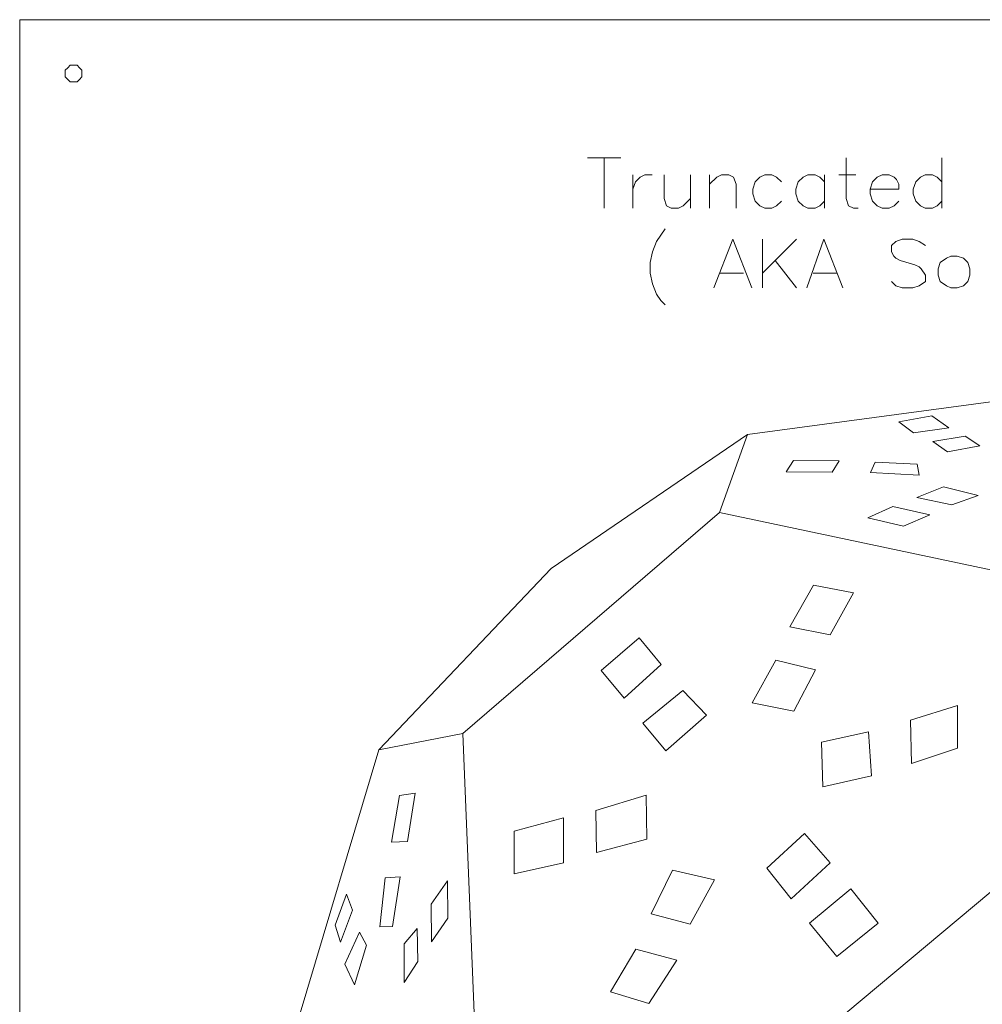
# Model space of a CAD drawing. Header units: millimetres. Extents: x -153 to 179, y -214 to 212.
# Tile 28 of 33: x -152 to -88, y 147 to 212. Entities that reach past the tile are written whole.
import ezdxf

# ---------------------------------------------------------------- set-up
doc = ezdxf.new("R2010")
doc.units = ezdxf.units.MM
doc.header["$MEASUREMENT"] = 0
doc.layers.add('Layer 1', color=7, linetype='Continuous')

msp = doc.modelspace()

# ---------------------------------------------------------------- linework, layer by layer
at = {"layer": 'Layer 1', "color": 1, "lineweight": 9}
for points, knots in [([(-151.5516, 212.2523), (-151.5516, 212.2523), (-26.5516, 212.2523), (-26.5516, 212.2523), (-26.5516, 212.2523), (-26.5516, 212.2523), (-26.5516, 87.2523), (-26.5516, 87.2523), (-26.5516, 87.2523), (-26.5516, 87.2523), (-151.5516, 87.2523), (-151.5516, 87.2523), (-151.5516, 87.2523), (-151.5516, 87.2523), (-151.5516, 212.2523), (-151.5516, 212.2523)], [0, 0, 0, 0, 0.2, 0.2, 0.2, 0.2, 0.4, 0.4, 0.4, 0.4, 0.6, 0.6, 0.6, 0.6, 1, 1, 1, 1]), ([(-148.5302, 208.453), (-148.5302, 208.453), (-148.5302, 208.6808), (-148.5302, 208.6808), (-148.5302, 208.6808), (-148.5302, 208.6808), (-148.5302, 208.9086), (-148.5302, 208.9086), (-148.5302, 208.9086), (-148.5302, 208.9086), (-148.3691, 209.0697), (-148.3691, 209.0697), (-148.3691, 209.0697), (-148.3691, 209.0697), (-148.208, 209.2308), (-148.208, 209.2308), (-148.208, 209.2308), (-148.208, 209.2308), (-147.9802, 209.2308), (-147.9802, 209.2308), (-147.9802, 209.2308), (-147.9802, 209.2308), (-147.7523, 209.2308), (-147.7523, 209.2308), (-147.7523, 209.2308), (-147.7523, 209.2308), (-147.5912, 209.0697), (-147.5912, 209.0697), (-147.5912, 209.0697), (-147.5912, 209.0697), (-147.4302, 208.9086), (-147.4302, 208.9086), (-147.4302, 208.9086), (-147.4302, 208.9086), (-147.4302, 208.6808), (-147.4302, 208.6808), (-147.4302, 208.6808), (-147.4302, 208.6808), (-147.4302, 208.453), (-147.4302, 208.453), (-147.4302, 208.453), (-147.4302, 208.453), (-147.5912, 208.2919), (-147.5912, 208.2919), (-147.5912, 208.2919), (-147.5912, 208.2919), (-147.7523, 208.1308), (-147.7523, 208.1308), (-147.7523, 208.1308), (-147.7523, 208.1308), (-147.9802, 208.1308), (-147.9802, 208.1308), (-147.9802, 208.1308), (-147.9802, 208.1308), (-148.208, 208.1308), (-148.208, 208.1308), (-148.208, 208.1308), (-148.208, 208.1308), (-148.3691, 208.2919), (-148.3691, 208.2919), (-148.3691, 208.2919), (-148.3691, 208.2919), (-148.5302, 208.453), (-148.5302, 208.453)], [0, 0, 0, 0, 0.0588235, 0.0588235, 0.0588235, 0.0588235, 0.1176471, 0.1176471, 0.1176471, 0.1176471, 0.1764706, 0.1764706, 0.1764706, 0.1764706, 0.2352941, 0.2352941, 0.2352941, 0.2352941, 0.2941176, 0.2941176, 0.2941176, 0.2941176, 0.3529412, 0.3529412, 0.3529412, 0.3529412, 0.4117647, 0.4117647, 0.4117647, 0.4117647, 0.4705882, 0.4705882, 0.4705882, 0.4705882, 0.5294118, 0.5294118, 0.5294118, 0.5294118, 0.5882353, 0.5882353, 0.5882353, 0.5882353, 0.6470588, 0.6470588, 0.6470588, 0.6470588, 0.7058824, 0.7058824, 0.7058824, 0.7058824, 0.7647059, 0.7647059, 0.7647059, 0.7647059, 0.8235294, 0.8235294, 0.8235294, 0.8235294, 0.8823529, 0.8823529, 0.8823529, 0.8823529, 1, 1, 1, 1])]:
    msp.add_open_spline(points, degree=3, knots=knots, dxfattribs=at)
at = {"layer": 'Layer 1', "color": 5, "lineweight": 9}
for points in [[(-113.925, 203.0825), (-113.925, 203.0825), (-111.6973, 203.0825), (-111.6973, 203.0825)], [(-112.8171, 203.0825), (-112.8171, 203.0825), (-112.8171, 199.7469), (-112.8171, 199.7469)], [(-90.4204, 203.0825), (-90.4204, 203.0825), (-90.4204, 199.7469), (-90.4204, 199.7469)], [(-110.911, 201.9746), (-110.911, 201.9746), (-110.911, 199.7469), (-110.911, 199.7469)], [(-107.0988, 201.9746), (-107.0988, 201.9746), (-107.0988, 199.7469), (-107.0988, 199.7469)], [(-105.8241, 201.9746), (-105.8241, 201.9746), (-105.8241, 199.7469), (-105.8241, 199.7469)], [(-98.1997, 201.9746), (-98.1997, 201.9746), (-98.1997, 199.7469), (-98.1997, 199.7469)], [(-97.2467, 201.9746), (-97.2467, 201.9746), (-96.1387, 201.9746), (-96.1387, 201.9746)], [(-104.2834, 197.6928), (-104.2834, 197.6928), (-105.5464, 194.4653), (-105.5464, 194.4653)], [(-104.2834, 197.6928), (-104.2834, 197.6928), (-103.0205, 194.4653), (-103.0205, 194.4653)], [(-102.3189, 197.6928), (-102.3189, 197.6928), (-102.3189, 194.4653), (-102.3189, 194.4653)], [(-100.0736, 197.6928), (-100.0736, 197.6928), (-102.3189, 195.4476), (-102.3189, 195.4476)], [(-98.2494, 197.6928), (-98.2494, 197.6928), (-99.372, 194.4653), (-99.372, 194.4653)], [(-98.2494, 197.6928), (-98.2494, 197.6928), (-96.9865, 194.4653), (-96.9865, 194.4653)], [(-101.4769, 196.2895), (-101.4769, 196.2895), (-100.0736, 194.4653), (-100.0736, 194.4653)], [(-105.1254, 195.4476), (-105.1254, 195.4476), (-103.5818, 195.4476), (-103.5818, 195.4476)], [(-98.951, 195.4476), (-98.951, 195.4476), (-97.4074, 195.4476), (-97.4074, 195.4476)]]:
    msp.add_open_spline(points, degree=3, dxfattribs=at)
for points, knots in [([(-96.7702, 203.0825), (-96.7702, 203.0825), (-96.7702, 200.3902), (-96.7702, 200.3902), (-96.7702, 200.3902), (-96.7702, 200.3902), (-96.6153, 199.9137), (-96.6153, 199.9137), (-96.6153, 199.9137), (-96.6153, 199.9137), (-96.2936, 199.7469), (-96.2936, 199.7469), (-96.2936, 199.7469), (-96.2936, 199.7469), (-95.972, 199.7469), (-95.972, 199.7469)], [0, 0, 0, 0, 0.2, 0.2, 0.2, 0.2, 0.4, 0.4, 0.4, 0.4, 0.6, 0.6, 0.6, 0.6, 1, 1, 1, 1]), ([(-110.911, 201.0216), (-110.911, 201.0216), (-110.7442, 201.4981), (-110.7442, 201.4981), (-110.7442, 201.4981), (-110.7442, 201.4981), (-110.4344, 201.8197), (-110.4344, 201.8197), (-110.4344, 201.8197), (-110.4344, 201.8197), (-110.1128, 201.9746), (-110.1128, 201.9746), (-110.1128, 201.9746), (-110.1128, 201.9746), (-109.6362, 201.9746), (-109.6362, 201.9746)], [0, 0, 0, 0, 0.2, 0.2, 0.2, 0.2, 0.4, 0.4, 0.4, 0.4, 0.6, 0.6, 0.6, 0.6, 1, 1, 1, 1]), ([(-108.8381, 201.9746), (-108.8381, 201.9746), (-108.8381, 200.3902), (-108.8381, 200.3902), (-108.8381, 200.3902), (-108.8381, 200.3902), (-108.6832, 199.9137), (-108.6832, 199.9137), (-108.6832, 199.9137), (-108.6832, 199.9137), (-108.3616, 199.7469), (-108.3616, 199.7469), (-108.3616, 199.7469), (-108.3616, 199.7469), (-107.8851, 199.7469), (-107.8851, 199.7469), (-107.8851, 199.7469), (-107.8851, 199.7469), (-107.5753, 199.9137), (-107.5753, 199.9137), (-107.5753, 199.9137), (-107.5753, 199.9137), (-107.0988, 200.3902), (-107.0988, 200.3902)], [0, 0, 0, 0, 0.1428571, 0.1428571, 0.1428571, 0.1428571, 0.2857143, 0.2857143, 0.2857143, 0.2857143, 0.4285714, 0.4285714, 0.4285714, 0.4285714, 0.5714286, 0.5714286, 0.5714286, 0.5714286, 0.7142857, 0.7142857, 0.7142857, 0.7142857, 1, 1, 1, 1]), ([(-105.8241, 201.3433), (-105.8241, 201.3433), (-105.3475, 201.8197), (-105.3475, 201.8197), (-105.3475, 201.8197), (-105.3475, 201.8197), (-105.0259, 201.9746), (-105.0259, 201.9746), (-105.0259, 201.9746), (-105.0259, 201.9746), (-104.5494, 201.9746), (-104.5494, 201.9746), (-104.5494, 201.9746), (-104.5494, 201.9746), (-104.2397, 201.8197), (-104.2397, 201.8197), (-104.2397, 201.8197), (-104.2397, 201.8197), (-104.0729, 201.3433), (-104.0729, 201.3433), (-104.0729, 201.3433), (-104.0729, 201.3433), (-104.0729, 199.7469), (-104.0729, 199.7469)], [0, 0, 0, 0, 0.1428571, 0.1428571, 0.1428571, 0.1428571, 0.2857143, 0.2857143, 0.2857143, 0.2857143, 0.4285714, 0.4285714, 0.4285714, 0.4285714, 0.5714286, 0.5714286, 0.5714286, 0.5714286, 0.7142857, 0.7142857, 0.7142857, 0.7142857, 1, 1, 1, 1]), ([(-101.0588, 201.4981), (-101.0588, 201.4981), (-101.3804, 201.8197), (-101.3804, 201.8197), (-101.3804, 201.8197), (-101.3804, 201.8197), (-101.6902, 201.9746), (-101.6902, 201.9746), (-101.6902, 201.9746), (-101.6902, 201.9746), (-102.1667, 201.9746), (-102.1667, 201.9746), (-102.1667, 201.9746), (-102.1667, 201.9746), (-102.4884, 201.8197), (-102.4884, 201.8197), (-102.4884, 201.8197), (-102.4884, 201.8197), (-102.8101, 201.4981), (-102.8101, 201.4981), (-102.8101, 201.4981), (-102.8101, 201.4981), (-102.9649, 201.0216), (-102.9649, 201.0216), (-102.9649, 201.0216), (-102.9649, 201.0216), (-102.9649, 200.7), (-102.9649, 200.7), (-102.9649, 200.7), (-102.9649, 200.7), (-102.8101, 200.2234), (-102.8101, 200.2234), (-102.8101, 200.2234), (-102.8101, 200.2234), (-102.4884, 199.9137), (-102.4884, 199.9137), (-102.4884, 199.9137), (-102.4884, 199.9137), (-102.1667, 199.7469), (-102.1667, 199.7469), (-102.1667, 199.7469), (-102.1667, 199.7469), (-101.6902, 199.7469), (-101.6902, 199.7469), (-101.6902, 199.7469), (-101.6902, 199.7469), (-101.3804, 199.9137), (-101.3804, 199.9137), (-101.3804, 199.9137), (-101.3804, 199.9137), (-101.0588, 200.2234), (-101.0588, 200.2234)], [0, 0, 0, 0, 0.0714286, 0.0714286, 0.0714286, 0.0714286, 0.1428571, 0.1428571, 0.1428571, 0.1428571, 0.2142857, 0.2142857, 0.2142857, 0.2142857, 0.2857143, 0.2857143, 0.2857143, 0.2857143, 0.3571429, 0.3571429, 0.3571429, 0.3571429, 0.4285714, 0.4285714, 0.4285714, 0.4285714, 0.5, 0.5, 0.5, 0.5, 0.5714286, 0.5714286, 0.5714286, 0.5714286, 0.6428571, 0.6428571, 0.6428571, 0.6428571, 0.7142857, 0.7142857, 0.7142857, 0.7142857, 0.7857143, 0.7857143, 0.7857143, 0.7857143, 0.8571429, 0.8571429, 0.8571429, 0.8571429, 1, 1, 1, 1]), ([(-98.1997, 201.4981), (-98.1997, 201.4981), (-98.5213, 201.8197), (-98.5213, 201.8197), (-98.5213, 201.8197), (-98.5213, 201.8197), (-98.8311, 201.9746), (-98.8311, 201.9746), (-98.8311, 201.9746), (-98.8311, 201.9746), (-99.3076, 201.9746), (-99.3076, 201.9746), (-99.3076, 201.9746), (-99.3076, 201.9746), (-99.6293, 201.8197), (-99.6293, 201.8197), (-99.6293, 201.8197), (-99.6293, 201.8197), (-99.9509, 201.4981), (-99.9509, 201.4981), (-99.9509, 201.4981), (-99.9509, 201.4981), (-100.1058, 201.0216), (-100.1058, 201.0216), (-100.1058, 201.0216), (-100.1058, 201.0216), (-100.1058, 200.7), (-100.1058, 200.7), (-100.1058, 200.7), (-100.1058, 200.7), (-99.9509, 200.2234), (-99.9509, 200.2234), (-99.9509, 200.2234), (-99.9509, 200.2234), (-99.6293, 199.9137), (-99.6293, 199.9137), (-99.6293, 199.9137), (-99.6293, 199.9137), (-99.3076, 199.7469), (-99.3076, 199.7469), (-99.3076, 199.7469), (-99.3076, 199.7469), (-98.8311, 199.7469), (-98.8311, 199.7469), (-98.8311, 199.7469), (-98.8311, 199.7469), (-98.5213, 199.9137), (-98.5213, 199.9137), (-98.5213, 199.9137), (-98.5213, 199.9137), (-98.1997, 200.2234), (-98.1997, 200.2234)], [0, 0, 0, 0, 0.0714286, 0.0714286, 0.0714286, 0.0714286, 0.1428571, 0.1428571, 0.1428571, 0.1428571, 0.2142857, 0.2142857, 0.2142857, 0.2142857, 0.2857143, 0.2857143, 0.2857143, 0.2857143, 0.3571429, 0.3571429, 0.3571429, 0.3571429, 0.4285714, 0.4285714, 0.4285714, 0.4285714, 0.5, 0.5, 0.5, 0.5, 0.5714286, 0.5714286, 0.5714286, 0.5714286, 0.6428571, 0.6428571, 0.6428571, 0.6428571, 0.7142857, 0.7142857, 0.7142857, 0.7142857, 0.7857143, 0.7857143, 0.7857143, 0.7857143, 0.8571429, 0.8571429, 0.8571429, 0.8571429, 1, 1, 1, 1]), ([(-95.1857, 201.0216), (-95.1857, 201.0216), (-93.2796, 201.0216), (-93.2796, 201.0216), (-93.2796, 201.0216), (-93.2796, 201.0216), (-93.2796, 201.3433), (-93.2796, 201.3433), (-93.2796, 201.3433), (-93.2796, 201.3433), (-93.4345, 201.653), (-93.4345, 201.653), (-93.4345, 201.653), (-93.4345, 201.653), (-93.5893, 201.8197), (-93.5893, 201.8197), (-93.5893, 201.8197), (-93.5893, 201.8197), (-93.9109, 201.9746), (-93.9109, 201.9746), (-93.9109, 201.9746), (-93.9109, 201.9746), (-94.3875, 201.9746), (-94.3875, 201.9746), (-94.3875, 201.9746), (-94.3875, 201.9746), (-94.7091, 201.8197), (-94.7091, 201.8197), (-94.7091, 201.8197), (-94.7091, 201.8197), (-95.0189, 201.4981), (-95.0189, 201.4981), (-95.0189, 201.4981), (-95.0189, 201.4981), (-95.1857, 201.0216), (-95.1857, 201.0216), (-95.1857, 201.0216), (-95.1857, 201.0216), (-95.1857, 200.7), (-95.1857, 200.7), (-95.1857, 200.7), (-95.1857, 200.7), (-95.0189, 200.2234), (-95.0189, 200.2234), (-95.0189, 200.2234), (-95.0189, 200.2234), (-94.7091, 199.9137), (-94.7091, 199.9137), (-94.7091, 199.9137), (-94.7091, 199.9137), (-94.3875, 199.7469), (-94.3875, 199.7469), (-94.3875, 199.7469), (-94.3875, 199.7469), (-93.9109, 199.7469), (-93.9109, 199.7469), (-93.9109, 199.7469), (-93.9109, 199.7469), (-93.5893, 199.9137), (-93.5893, 199.9137), (-93.5893, 199.9137), (-93.5893, 199.9137), (-93.2796, 200.2234), (-93.2796, 200.2234)], [0, 0, 0, 0, 0.0588235, 0.0588235, 0.0588235, 0.0588235, 0.1176471, 0.1176471, 0.1176471, 0.1176471, 0.1764706, 0.1764706, 0.1764706, 0.1764706, 0.2352941, 0.2352941, 0.2352941, 0.2352941, 0.2941176, 0.2941176, 0.2941176, 0.2941176, 0.3529412, 0.3529412, 0.3529412, 0.3529412, 0.4117647, 0.4117647, 0.4117647, 0.4117647, 0.4705882, 0.4705882, 0.4705882, 0.4705882, 0.5294118, 0.5294118, 0.5294118, 0.5294118, 0.5882353, 0.5882353, 0.5882353, 0.5882353, 0.6470588, 0.6470588, 0.6470588, 0.6470588, 0.7058824, 0.7058824, 0.7058824, 0.7058824, 0.7647059, 0.7647059, 0.7647059, 0.7647059, 0.8235294, 0.8235294, 0.8235294, 0.8235294, 0.8823529, 0.8823529, 0.8823529, 0.8823529, 1, 1, 1, 1]), ([(-90.4204, 201.4981), (-90.4204, 201.4981), (-90.7302, 201.8197), (-90.7302, 201.8197), (-90.7302, 201.8197), (-90.7302, 201.8197), (-91.0518, 201.9746), (-91.0518, 201.9746), (-91.0518, 201.9746), (-91.0518, 201.9746), (-91.5284, 201.9746), (-91.5284, 201.9746), (-91.5284, 201.9746), (-91.5284, 201.9746), (-91.85, 201.8197), (-91.85, 201.8197), (-91.85, 201.8197), (-91.85, 201.8197), (-92.1598, 201.4981), (-92.1598, 201.4981), (-92.1598, 201.4981), (-92.1598, 201.4981), (-92.3266, 201.0216), (-92.3266, 201.0216), (-92.3266, 201.0216), (-92.3266, 201.0216), (-92.3266, 200.7), (-92.3266, 200.7), (-92.3266, 200.7), (-92.3266, 200.7), (-92.1598, 200.2234), (-92.1598, 200.2234), (-92.1598, 200.2234), (-92.1598, 200.2234), (-91.85, 199.9137), (-91.85, 199.9137), (-91.85, 199.9137), (-91.85, 199.9137), (-91.5284, 199.7469), (-91.5284, 199.7469), (-91.5284, 199.7469), (-91.5284, 199.7469), (-91.0518, 199.7469), (-91.0518, 199.7469), (-91.0518, 199.7469), (-91.0518, 199.7469), (-90.7302, 199.9137), (-90.7302, 199.9137), (-90.7302, 199.9137), (-90.7302, 199.9137), (-90.4204, 200.2234), (-90.4204, 200.2234)], [0, 0, 0, 0, 0.0714286, 0.0714286, 0.0714286, 0.0714286, 0.1428571, 0.1428571, 0.1428571, 0.1428571, 0.2142857, 0.2142857, 0.2142857, 0.2142857, 0.2857143, 0.2857143, 0.2857143, 0.2857143, 0.3571429, 0.3571429, 0.3571429, 0.3571429, 0.4285714, 0.4285714, 0.4285714, 0.4285714, 0.5, 0.5, 0.5, 0.5, 0.5714286, 0.5714286, 0.5714286, 0.5714286, 0.6428571, 0.6428571, 0.6428571, 0.6428571, 0.7142857, 0.7142857, 0.7142857, 0.7142857, 0.7857143, 0.7857143, 0.7857143, 0.7857143, 0.8571429, 0.8571429, 0.8571429, 0.8571429, 1, 1, 1, 1]), ([(-108.7739, 198.3944), (-108.7739, 198.3944), (-109.0545, 197.9734), (-109.0545, 197.9734), (-109.0545, 197.9734), (-109.0545, 197.9734), (-109.3352, 197.5525), (-109.3352, 197.5525), (-109.3352, 197.5525), (-109.3352, 197.5525), (-109.6158, 196.8508), (-109.6158, 196.8508), (-109.6158, 196.8508), (-109.6158, 196.8508), (-109.7562, 196.1492), (-109.7562, 196.1492), (-109.7562, 196.1492), (-109.7562, 196.1492), (-109.7562, 195.4476), (-109.7562, 195.4476), (-109.7562, 195.4476), (-109.7562, 195.4476), (-109.6158, 194.7459), (-109.6158, 194.7459), (-109.6158, 194.7459), (-109.6158, 194.7459), (-109.3352, 194.0443), (-109.3352, 194.0443), (-109.3352, 194.0443), (-109.3352, 194.0443), (-109.0545, 193.6233), (-109.0545, 193.6233), (-109.0545, 193.6233), (-109.0545, 193.6233), (-108.7739, 193.3427), (-108.7739, 193.3427)], [0, 0, 0, 0, 0.1, 0.1, 0.1, 0.1, 0.2, 0.2, 0.2, 0.2, 0.3, 0.3, 0.3, 0.3, 0.4, 0.4, 0.4, 0.4, 0.5, 0.5, 0.5, 0.5, 0.6, 0.6, 0.6, 0.6, 0.7, 0.7, 0.7, 0.7, 0.8, 0.8, 0.8, 0.8, 1, 1, 1, 1]), ([(-91.5137, 197.2718), (-91.5137, 197.2718), (-91.9347, 197.5525), (-91.9347, 197.5525), (-91.9347, 197.5525), (-91.9347, 197.5525), (-92.3557, 197.6928), (-92.3557, 197.6928), (-92.3557, 197.6928), (-92.3557, 197.6928), (-93.0573, 197.6928), (-93.0573, 197.6928), (-93.0573, 197.6928), (-93.0573, 197.6928), (-93.4783, 197.5525), (-93.4783, 197.5525), (-93.4783, 197.5525), (-93.4783, 197.5525), (-93.759, 197.2718), (-93.759, 197.2718), (-93.759, 197.2718), (-93.759, 197.2718), (-93.759, 196.8508), (-93.759, 196.8508), (-93.759, 196.8508), (-93.759, 196.8508), (-93.6186, 196.5702), (-93.6186, 196.5702), (-93.6186, 196.5702), (-93.6186, 196.5702), (-93.4783, 196.4298), (-93.4783, 196.4298), (-93.4783, 196.4298), (-93.4783, 196.4298), (-93.1977, 196.2895), (-93.1977, 196.2895), (-93.1977, 196.2895), (-93.1977, 196.2895), (-92.2154, 196.0089), (-92.2154, 196.0089), (-92.2154, 196.0089), (-92.2154, 196.0089), (-91.9347, 195.8685), (-91.9347, 195.8685), (-91.9347, 195.8685), (-91.9347, 195.8685), (-91.7944, 195.7282), (-91.7944, 195.7282), (-91.7944, 195.7282), (-91.7944, 195.7282), (-91.5137, 195.3072), (-91.5137, 195.3072), (-91.5137, 195.3072), (-91.5137, 195.3072), (-91.5137, 194.8863), (-91.5137, 194.8863), (-91.5137, 194.8863), (-91.5137, 194.8863), (-91.9347, 194.6056), (-91.9347, 194.6056), (-91.9347, 194.6056), (-91.9347, 194.6056), (-92.3557, 194.4653), (-92.3557, 194.4653), (-92.3557, 194.4653), (-92.3557, 194.4653), (-93.0573, 194.4653), (-93.0573, 194.4653), (-93.0573, 194.4653), (-93.0573, 194.4653), (-93.4783, 194.6056), (-93.4783, 194.6056), (-93.4783, 194.6056), (-93.4783, 194.6056), (-93.759, 194.8863), (-93.759, 194.8863)], [0, 0, 0, 0, 0.05, 0.05, 0.05, 0.05, 0.1, 0.1, 0.1, 0.1, 0.15, 0.15, 0.15, 0.15, 0.2, 0.2, 0.2, 0.2, 0.25, 0.25, 0.25, 0.25, 0.3, 0.3, 0.3, 0.3, 0.35, 0.35, 0.35, 0.35, 0.4, 0.4, 0.4, 0.4, 0.45, 0.45, 0.45, 0.45, 0.5, 0.5, 0.5, 0.5, 0.55, 0.55, 0.55, 0.55, 0.6, 0.6, 0.6, 0.6, 0.65, 0.65, 0.65, 0.65, 0.7, 0.7, 0.7, 0.7, 0.75, 0.75, 0.75, 0.75, 0.8, 0.8, 0.8, 0.8, 0.85, 0.85, 0.85, 0.85, 0.9, 0.9, 0.9, 0.9, 1, 1, 1, 1]), ([(-89.8298, 196.5702), (-89.8298, 196.5702), (-90.1105, 196.4298), (-90.1105, 196.4298), (-90.1105, 196.4298), (-90.1105, 196.4298), (-90.5315, 196.1492), (-90.5315, 196.1492), (-90.5315, 196.1492), (-90.5315, 196.1492), (-90.6718, 195.7282), (-90.6718, 195.7282), (-90.6718, 195.7282), (-90.6718, 195.7282), (-90.6718, 195.3072), (-90.6718, 195.3072), (-90.6718, 195.3072), (-90.6718, 195.3072), (-90.5315, 194.8863), (-90.5315, 194.8863), (-90.5315, 194.8863), (-90.5315, 194.8863), (-90.1105, 194.6056), (-90.1105, 194.6056), (-90.1105, 194.6056), (-90.1105, 194.6056), (-89.8298, 194.4653), (-89.8298, 194.4653), (-89.8298, 194.4653), (-89.8298, 194.4653), (-89.4089, 194.4653), (-89.4089, 194.4653), (-89.4089, 194.4653), (-89.4089, 194.4653), (-88.9879, 194.6056), (-88.9879, 194.6056), (-88.9879, 194.6056), (-88.9879, 194.6056), (-88.7072, 194.8863), (-88.7072, 194.8863), (-88.7072, 194.8863), (-88.7072, 194.8863), (-88.5669, 195.3072), (-88.5669, 195.3072), (-88.5669, 195.3072), (-88.5669, 195.3072), (-88.5669, 195.7282), (-88.5669, 195.7282), (-88.5669, 195.7282), (-88.5669, 195.7282), (-88.7072, 196.1492), (-88.7072, 196.1492), (-88.7072, 196.1492), (-88.7072, 196.1492), (-88.9879, 196.4298), (-88.9879, 196.4298), (-88.9879, 196.4298), (-88.9879, 196.4298), (-89.4089, 196.5702), (-89.4089, 196.5702), (-89.4089, 196.5702), (-89.4089, 196.5702), (-89.8298, 196.5702), (-89.8298, 196.5702)], [0, 0, 0, 0, 0.0588235, 0.0588235, 0.0588235, 0.0588235, 0.1176471, 0.1176471, 0.1176471, 0.1176471, 0.1764706, 0.1764706, 0.1764706, 0.1764706, 0.2352941, 0.2352941, 0.2352941, 0.2352941, 0.2941176, 0.2941176, 0.2941176, 0.2941176, 0.3529412, 0.3529412, 0.3529412, 0.3529412, 0.4117647, 0.4117647, 0.4117647, 0.4117647, 0.4705882, 0.4705882, 0.4705882, 0.4705882, 0.5294118, 0.5294118, 0.5294118, 0.5294118, 0.5882353, 0.5882353, 0.5882353, 0.5882353, 0.6470588, 0.6470588, 0.6470588, 0.6470588, 0.7058824, 0.7058824, 0.7058824, 0.7058824, 0.7647059, 0.7647059, 0.7647059, 0.7647059, 0.8235294, 0.8235294, 0.8235294, 0.8235294, 0.8823529, 0.8823529, 0.8823529, 0.8823529, 1, 1, 1, 1]), ([(-105.1773, 179.5714), (-105.1773, 179.5714), (-87.0995, 175.7603), (-87.0995, 175.7603), (-87.0995, 175.7603), (-87.0995, 175.7603), (-67.9468, 178.9851), (-67.9468, 178.9851), (-67.9468, 178.9851), (-67.9468, 178.9851), (-68.2399, 184.4572), (-68.2399, 184.4572), (-68.2399, 184.4572), (-68.2399, 184.4572), (-85.0474, 187.1934), (-85.0474, 187.1934), (-85.0474, 187.1934), (-85.0474, 187.1934), (-103.3207, 184.7504), (-103.3207, 184.7504)], [0, 0, 0, 0, 0.1666667, 0.1666667, 0.1666667, 0.1666667, 0.3333333, 0.3333333, 0.3333333, 0.3333333, 0.5, 0.5, 0.5, 0.5, 0.6666667, 0.6666667, 0.6666667, 0.6666667, 1, 1, 1, 1]), ([(-91.0838, 185.9901), (-91.0838, 185.9901), (-89.9601, 185.1961), (-89.9601, 185.1961), (-89.9601, 185.1961), (-89.9601, 185.1961), (-92.3053, 184.8663), (-92.3053, 184.8663), (-92.3053, 184.8663), (-92.3053, 184.8663), (-93.2825, 185.5992), (-93.2825, 185.5992), (-93.2825, 185.5992), (-93.2825, 185.5992), (-91.0838, 185.9901), (-91.0838, 185.9901)], [0, 0, 0, 0, 0.2, 0.2, 0.2, 0.2, 0.4, 0.4, 0.4, 0.4, 0.6, 0.6, 0.6, 0.6, 1, 1, 1, 1]), ([(-116.3172, 175.8581), (-116.3172, 175.8581), (-127.7502, 163.8388), (-127.7502, 163.8388), (-127.7502, 163.8388), (-127.7502, 163.8388), (-122.1803, 164.9137), (-122.1803, 164.9137), (-122.1803, 164.9137), (-122.1803, 164.9137), (-105.1773, 179.5714), (-105.1773, 179.5714), (-105.1773, 179.5714), (-105.1773, 179.5714), (-103.3207, 184.7504), (-103.3207, 184.7504), (-103.3207, 184.7504), (-103.3207, 184.7504), (-116.3172, 175.8581), (-116.3172, 175.8581)], [0, 0, 0, 0, 0.1666667, 0.1666667, 0.1666667, 0.1666667, 0.3333333, 0.3333333, 0.3333333, 0.3333333, 0.5, 0.5, 0.5, 0.5, 0.6666667, 0.6666667, 0.6666667, 0.6666667, 1, 1, 1, 1]), ([(-90.0578, 183.596), (-90.0578, 183.596), (-87.9101, 183.9986), (-87.9101, 183.9986), (-87.9101, 183.9986), (-87.9101, 183.9986), (-88.8819, 184.6388), (-88.8819, 184.6388), (-88.8819, 184.6388), (-88.8819, 184.6388), (-91.035, 184.28), (-91.035, 184.28), (-91.035, 184.28), (-91.035, 184.28), (-90.0578, 183.596), (-90.0578, 183.596)], [0, 0, 0, 0, 0.2, 0.2, 0.2, 0.2, 0.4, 0.4, 0.4, 0.4, 0.6, 0.6, 0.6, 0.6, 1, 1, 1, 1]), ([(-100.2692, 183.0341), (-100.2692, 183.0341), (-97.24, 183.0097), (-97.24, 183.0097), (-97.24, 183.0097), (-97.24, 183.0097), (-97.7041, 182.2524), (-97.7041, 182.2524), (-97.7041, 182.2524), (-97.7041, 182.2524), (-100.7578, 182.2768), (-100.7578, 182.2768), (-100.7578, 182.2768), (-100.7578, 182.2768), (-100.2692, 183.0341), (-100.2692, 183.0341)], [0, 0, 0, 0, 0.2, 0.2, 0.2, 0.2, 0.4, 0.4, 0.4, 0.4, 0.6, 0.6, 0.6, 0.6, 1, 1, 1, 1]), ([(-92.0609, 182.7899), (-92.0609, 182.7899), (-94.8459, 182.912), (-94.8459, 182.912), (-94.8459, 182.912), (-94.8459, 182.912), (-95.1635, 182.228), (-95.1635, 182.228), (-95.1635, 182.228), (-95.1635, 182.228), (-91.9387, 182.057), (-91.9387, 182.057), (-91.9387, 182.057), (-91.9387, 182.057), (-92.0609, 182.7899), (-92.0609, 182.7899)], [0, 0, 0, 0, 0.2, 0.2, 0.2, 0.2, 0.4, 0.4, 0.4, 0.4, 0.6, 0.6, 0.6, 0.6, 1, 1, 1, 1]), ([(-90.3266, 181.2752), (-90.3266, 181.2752), (-92.0855, 180.5667), (-92.0855, 180.5667), (-92.0855, 180.5667), (-92.0855, 180.5667), (-89.7647, 180.0781), (-89.7647, 180.0781), (-89.7647, 180.0781), (-89.7647, 180.0781), (-88.0302, 180.7133), (-88.0302, 180.7133), (-88.0302, 180.7133), (-88.0302, 180.7133), (-90.3266, 181.2752), (-90.3266, 181.2752)], [0, 0, 0, 0, 0.2, 0.2, 0.2, 0.2, 0.4, 0.4, 0.4, 0.4, 0.6, 0.6, 0.6, 0.6, 1, 1, 1, 1]), ([(-92.965, 178.6612), (-92.965, 178.6612), (-95.3347, 179.2231), (-95.3347, 179.2231), (-95.3347, 179.2231), (-95.3347, 179.2231), (-93.6735, 179.9804), (-93.6735, 179.9804), (-93.6735, 179.9804), (-93.6735, 179.9804), (-91.2306, 179.4185), (-91.2306, 179.4185), (-91.2306, 179.4185), (-91.2306, 179.4185), (-92.965, 178.6612), (-92.965, 178.6612)], [0, 0, 0, 0, 0.2, 0.2, 0.2, 0.2, 0.4, 0.4, 0.4, 0.4, 0.6, 0.6, 0.6, 0.6, 1, 1, 1, 1]), ([(-122.1803, 164.9137), (-122.1803, 164.9137), (-121.3986, 145.8586), (-121.3986, 145.8586), (-121.3986, 145.8586), (-121.3986, 145.8586), (-103.0276, 141.1682), (-103.0276, 141.1682), (-103.0276, 141.1682), (-103.0276, 141.1682), (-85.1451, 156.119), (-85.1451, 156.119), (-85.1451, 156.119), (-85.1451, 156.119), (-87.0995, 175.7603), (-87.0995, 175.7603)], [0, 0, 0, 0, 0.2, 0.2, 0.2, 0.2, 0.4, 0.4, 0.4, 0.4, 0.6, 0.6, 0.6, 0.6, 1, 1, 1, 1]), ([(-98.9462, 174.7654), (-98.9462, 174.7654), (-96.2834, 174.2524), (-96.2834, 174.2524), (-96.2834, 174.2524), (-96.2834, 174.2524), (-97.8224, 171.4674), (-97.8224, 171.4674), (-97.8224, 171.4674), (-97.8224, 171.4674), (-100.5097, 172.0049), (-100.5097, 172.0049), (-100.5097, 172.0049), (-100.5097, 172.0049), (-98.9462, 174.7654), (-98.9462, 174.7654)], [0, 0, 0, 0, 0.2, 0.2, 0.2, 0.2, 0.4, 0.4, 0.4, 0.4, 0.6, 0.6, 0.6, 0.6, 1, 1, 1, 1]), ([(-113.0176, 169.0977), (-113.0176, 169.0977), (-110.5014, 171.272), (-110.5014, 171.272), (-110.5014, 171.272), (-110.5014, 171.272), (-109.0356, 169.4886), (-109.0356, 169.4886), (-109.0356, 169.4886), (-109.0356, 169.4886), (-111.4786, 167.2655), (-111.4786, 167.2655), (-111.4786, 167.2655), (-111.4786, 167.2655), (-113.0176, 169.0977), (-113.0176, 169.0977)], [0, 0, 0, 0, 0.2, 0.2, 0.2, 0.2, 0.4, 0.4, 0.4, 0.4, 0.6, 0.6, 0.6, 0.6, 1, 1, 1, 1]), ([(-101.438, 169.7818), (-101.438, 169.7818), (-98.7996, 169.1466), (-98.7996, 169.1466), (-98.7996, 169.1466), (-98.7996, 169.1466), (-100.2409, 166.4105), (-100.2409, 166.4105), (-100.2409, 166.4105), (-100.2409, 166.4105), (-103.0015, 166.948), (-103.0015, 166.948), (-103.0015, 166.948), (-103.0015, 166.948), (-101.438, 169.7818), (-101.438, 169.7818)], [0, 0, 0, 0, 0.2, 0.2, 0.2, 0.2, 0.4, 0.4, 0.4, 0.4, 0.6, 0.6, 0.6, 0.6, 1, 1, 1, 1]), ([(-110.2571, 165.6043), (-110.2571, 165.6043), (-107.5942, 167.7786), (-107.5942, 167.7786), (-107.5942, 167.7786), (-107.5942, 167.7786), (-106.0307, 166.1418), (-106.0307, 166.1418), (-106.0307, 166.1418), (-106.0307, 166.1418), (-108.718, 163.7721), (-108.718, 163.7721), (-108.718, 163.7721), (-108.718, 163.7721), (-110.2571, 165.6043), (-110.2571, 165.6043)], [0, 0, 0, 0, 0.2, 0.2, 0.2, 0.2, 0.4, 0.4, 0.4, 0.4, 0.6, 0.6, 0.6, 0.6, 1, 1, 1, 1]), ([(-92.4968, 165.7998), (-92.4968, 165.7998), (-89.3943, 166.777), (-89.3943, 166.777), (-89.3943, 166.777), (-89.3943, 166.777), (-89.3943, 163.9431), (-89.3943, 163.9431), (-89.3943, 163.9431), (-89.3943, 163.9431), (-92.4479, 162.9415), (-92.4479, 162.9415), (-92.4479, 162.9415), (-92.4479, 162.9415), (-92.4968, 165.7998), (-92.4968, 165.7998)], [0, 0, 0, 0, 0.2, 0.2, 0.2, 0.2, 0.4, 0.4, 0.4, 0.4, 0.6, 0.6, 0.6, 0.6, 1, 1, 1, 1]), ([(-95.2818, 165.0426), (-95.2818, 165.0426), (-98.4088, 164.3585), (-98.4088, 164.3585), (-98.4088, 164.3585), (-98.4088, 164.3585), (-98.3111, 161.3781), (-98.3111, 161.3781), (-98.3111, 161.3781), (-98.3111, 161.3781), (-95.0864, 162.111), (-95.0864, 162.111), (-95.0864, 162.111), (-95.0864, 162.111), (-95.2818, 165.0426), (-95.2818, 165.0426)], [0, 0, 0, 0, 0.2, 0.2, 0.2, 0.2, 0.4, 0.4, 0.4, 0.4, 0.6, 0.6, 0.6, 0.6, 1, 1, 1, 1]), ([(-121.3986, 145.8586), (-121.3986, 145.8586), (-127.6525, 127.8785), (-127.6525, 127.8785), (-127.6525, 127.8785), (-127.6525, 127.8785), (-133.027, 128.6602), (-133.027, 128.6602), (-133.027, 128.6602), (-133.027, 128.6602), (-133.027, 146.1517), (-133.027, 146.1517), (-133.027, 146.1517), (-133.027, 146.1517), (-127.7502, 163.8388), (-127.7502, 163.8388)], [0, 0, 0, 0, 0.2, 0.2, 0.2, 0.2, 0.4, 0.4, 0.4, 0.4, 0.6, 0.6, 0.6, 0.6, 1, 1, 1, 1]), ([(-126.3806, 160.8163), (-126.3806, 160.8163), (-125.3302, 160.9628), (-125.3302, 160.9628), (-125.3302, 160.9628), (-125.3302, 160.9628), (-125.8432, 157.7626), (-125.8432, 157.7626), (-125.8432, 157.7626), (-125.8432, 157.7626), (-126.9181, 157.7137), (-126.9181, 157.7137), (-126.9181, 157.7137), (-126.9181, 157.7137), (-126.3806, 160.8163), (-126.3806, 160.8163)], [0, 0, 0, 0, 0.2, 0.2, 0.2, 0.2, 0.4, 0.4, 0.4, 0.4, 0.6, 0.6, 0.6, 0.6, 1, 1, 1, 1]), ([(-110.0373, 160.8406), (-110.0373, 160.8406), (-113.3597, 159.8146), (-113.3597, 159.8146), (-113.3597, 159.8146), (-113.3597, 159.8146), (-113.3108, 157.0297), (-113.3108, 157.0297), (-113.3108, 157.0297), (-113.3108, 157.0297), (-109.9884, 157.9091), (-109.9884, 157.9091), (-109.9884, 157.9091), (-109.9884, 157.9091), (-110.0373, 160.8406), (-110.0373, 160.8406)], [0, 0, 0, 0, 0.2, 0.2, 0.2, 0.2, 0.4, 0.4, 0.4, 0.4, 0.6, 0.6, 0.6, 0.6, 1, 1, 1, 1]), ([(-115.5094, 159.326), (-115.5094, 159.326), (-118.783, 158.4465), (-118.783, 158.4465), (-118.783, 158.4465), (-118.783, 158.4465), (-118.783, 155.6127), (-118.783, 155.6127), (-118.783, 155.6127), (-118.783, 155.6127), (-115.5094, 156.3456), (-115.5094, 156.3456), (-115.5094, 156.3456), (-115.5094, 156.3456), (-115.5094, 159.326), (-115.5094, 159.326)], [0, 0, 0, 0, 0.2, 0.2, 0.2, 0.2, 0.4, 0.4, 0.4, 0.4, 0.6, 0.6, 0.6, 0.6, 1, 1, 1, 1]), ([(-102.0244, 156.0036), (-102.0244, 156.0036), (-99.5326, 158.3), (-99.5326, 158.3), (-99.5326, 158.3), (-99.5326, 158.3), (-97.8225, 156.3456), (-97.8225, 156.3456), (-97.8225, 156.3456), (-97.8225, 156.3456), (-100.412, 153.9515), (-100.412, 153.9515), (-100.412, 153.9515), (-100.412, 153.9515), (-102.0244, 156.0036), (-102.0244, 156.0036)], [0, 0, 0, 0, 0.2, 0.2, 0.2, 0.2, 0.4, 0.4, 0.4, 0.4, 0.6, 0.6, 0.6, 0.6, 1, 1, 1, 1]), ([(-126.3319, 155.4174), (-126.3319, 155.4174), (-127.3335, 155.3442), (-127.3335, 155.3442), (-127.3335, 155.3442), (-127.3335, 155.3442), (-127.6755, 152.095), (-127.6755, 152.095), (-127.6755, 152.095), (-127.6755, 152.095), (-126.8449, 152.1194), (-126.8449, 152.1194), (-126.8449, 152.1194), (-126.8449, 152.1194), (-126.3319, 155.4174), (-126.3319, 155.4174)], [0, 0, 0, 0, 0.2, 0.2, 0.2, 0.2, 0.4, 0.4, 0.4, 0.4, 0.6, 0.6, 0.6, 0.6, 1, 1, 1, 1]), ([(-105.4933, 155.2219), (-105.4933, 155.2219), (-108.2783, 155.857), (-108.2783, 155.857), (-108.2783, 155.857), (-108.2783, 155.857), (-109.6952, 152.9743), (-109.6952, 152.9743), (-109.6952, 152.9743), (-109.6952, 152.9743), (-107.1057, 152.2903), (-107.1057, 152.2903), (-107.1057, 152.2903), (-107.1057, 152.2903), (-105.4933, 155.2219), (-105.4933, 155.2219)], [0, 0, 0, 0, 0.2, 0.2, 0.2, 0.2, 0.4, 0.4, 0.4, 0.4, 0.6, 0.6, 0.6, 0.6, 1, 1, 1, 1]), ([(-124.2798, 153.6096), (-124.2798, 153.6096), (-123.2049, 155.1487), (-123.2049, 155.1487), (-123.2049, 155.1487), (-123.2049, 155.1487), (-123.1804, 152.6813), (-123.1804, 152.6813), (-123.1804, 152.6813), (-123.1804, 152.6813), (-124.2553, 151.1178), (-124.2553, 151.1178), (-124.2553, 151.1178), (-124.2553, 151.1178), (-124.2798, 153.6096), (-124.2798, 153.6096)], [0, 0, 0, 0, 0.2, 0.2, 0.2, 0.2, 0.4, 0.4, 0.4, 0.4, 0.6, 0.6, 0.6, 0.6, 1, 1, 1, 1]), ([(-129.8986, 154.2693), (-129.8986, 154.2693), (-129.4833, 153.2188), (-129.4833, 153.2188), (-129.4833, 153.2188), (-129.4833, 153.2188), (-130.2894, 151.0934), (-130.2894, 151.0934), (-130.2894, 151.0934), (-130.2894, 151.0934), (-130.6315, 152.2172), (-130.6315, 152.2172), (-130.6315, 152.2172), (-130.6315, 152.2172), (-129.8986, 154.2693), (-129.8986, 154.2693)], [0, 0, 0, 0, 0.2, 0.2, 0.2, 0.2, 0.4, 0.4, 0.4, 0.4, 0.6, 0.6, 0.6, 0.6, 1, 1, 1, 1]), ([(-94.6466, 152.3392), (-94.6466, 152.3392), (-96.4544, 154.6356), (-96.4544, 154.6356), (-96.4544, 154.6356), (-96.4544, 154.6356), (-99.1905, 152.3392), (-99.1905, 152.3392), (-99.1905, 152.3392), (-99.1905, 152.3392), (-97.3827, 150.1405), (-97.3827, 150.1405), (-97.3827, 150.1405), (-97.3827, 150.1405), (-94.6466, 152.3392), (-94.6466, 152.3392)], [0, 0, 0, 0, 0.2, 0.2, 0.2, 0.2, 0.4, 0.4, 0.4, 0.4, 0.6, 0.6, 0.6, 0.6, 1, 1, 1, 1]), ([(-129.9963, 149.6276), (-129.9963, 149.6276), (-129.0191, 151.753), (-129.0191, 151.753), (-129.0191, 151.753), (-129.0191, 151.753), (-128.555, 150.898), (-128.555, 150.898), (-128.555, 150.898), (-128.555, 150.898), (-129.3611, 148.2596), (-129.3611, 148.2596), (-129.3611, 148.2596), (-129.3611, 148.2596), (-129.9963, 149.6276), (-129.9963, 149.6276)], [0, 0, 0, 0, 0.2, 0.2, 0.2, 0.2, 0.4, 0.4, 0.4, 0.4, 0.6, 0.6, 0.6, 0.6, 1, 1, 1, 1]), ([(-126.0631, 150.9712), (-126.0631, 150.9712), (-125.2081, 151.9973), (-125.2081, 151.9973), (-125.2081, 151.9973), (-125.2081, 151.9973), (-125.1592, 149.7986), (-125.1592, 149.7986), (-125.1592, 149.7986), (-125.1592, 149.7986), (-126.0631, 148.4061), (-126.0631, 148.4061), (-126.0631, 148.4061), (-126.0631, 148.4061), (-126.0631, 150.9712), (-126.0631, 150.9712)], [0, 0, 0, 0, 0.2, 0.2, 0.2, 0.2, 0.4, 0.4, 0.4, 0.4, 0.6, 0.6, 0.6, 0.6, 1, 1, 1, 1]), ([(-107.9852, 149.8962), (-107.9852, 149.8962), (-110.7213, 150.6291), (-110.7213, 150.6291), (-110.7213, 150.6291), (-110.7213, 150.6291), (-112.3825, 147.7953), (-112.3825, 147.7953), (-112.3825, 147.7953), (-112.3825, 147.7953), (-109.8418, 147.0136), (-109.8418, 147.0136), (-109.8418, 147.0136), (-109.8418, 147.0136), (-107.9852, 149.8962), (-107.9852, 149.8962)], [0, 0, 0, 0, 0.2, 0.2, 0.2, 0.2, 0.4, 0.4, 0.4, 0.4, 0.6, 0.6, 0.6, 0.6, 1, 1, 1, 1])]:
    msp.add_open_spline(points, degree=3, knots=knots, dxfattribs=at)

doc.saveas('drawing.dxf')
